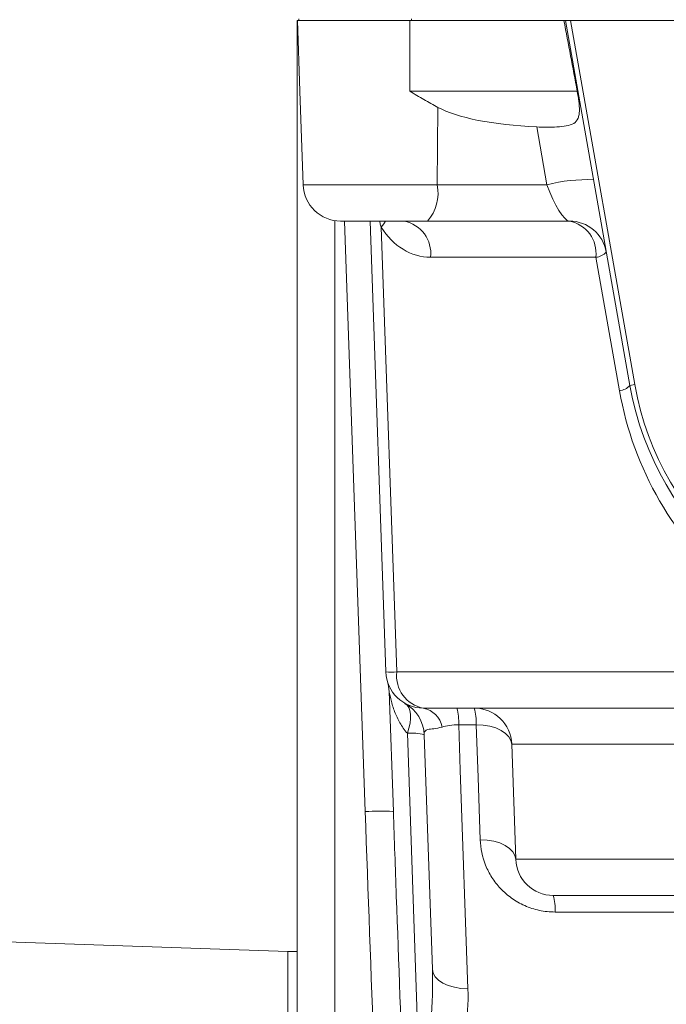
# Model space of a CAD drawing. Header units: millimetres. Extents: x 168 to 893, y 24 to 895.
# Tile 16 of 26: x 204 to 239, y 738 to 790. Entities that reach past the tile are written whole.
import ezdxf

# ---------------------------------------------------------------- set-up
doc = ezdxf.new("R2010")
doc.units = ezdxf.units.MM

msp = doc.modelspace()

# ---------------------------------------------------------------- linework, layer by layer
at = {"color": 7, "linetype": 'Continuous', "lineweight": 15}
for p, q in [((219.001, 722.204), (219.001, 790.067)), ((219.001, 790.067), (219.012, 790.067)), ((219.144, 786.297), (219.012, 790.067)), ((219.012, 790.067), (225.001, 790.067)), ((219.089, 790.167), (219.089, 790.067)), ((225.001, 786.297), (225.001, 790.067)), ((225.001, 790.067), (233.225, 790.067)), ((225.089, 790.167), (225.089, 790.067)), ((233.31, 790.067), (233.225, 790.067)), ((236.745, 770.588), (233.31, 790.067)), ((233.31, 790.067), (233.582, 790.067)), ((233.582, 790.067), (237.008, 770.635)), ((334.421, 790.067), (233.582, 790.067)), ((219.144, 786.297), (219.318, 781.297)), ((225.001, 786.297), (233.936, 786.297)), ((226.472, 781.297), (226.51, 785.436)), ((232.32, 781.297), (231.775, 784.393)), ((226.472, 781.297), (232.32, 781.297)), ((225.955, 779.367), (221.317, 779.367)), ((223.726, 755.297), (222.886, 779.367)), ((223.482, 779.04), (224.312, 755.297)), ((233.518, 779.367), (225.955, 779.367)), ((234.932, 777.436), (226.114, 777.436)), ((236.188, 770.311), (234.932, 777.436)), ((236.745, 770.588), (237.008, 770.635)), ((224.312, 755.297), (242.423, 755.297)), ((224.129, 747.844), (223.905, 754.246)), ((223.905, 754.246), (224.129, 747.844)), ((223.905, 754.246), (223.905, 754.246)), ((243.837, 753.367), (225.725, 753.367)), ((228.546, 752.482), (227.616, 752.482)), ((225.507, 734.006), (224.877, 752.024)), ((226.212, 739.431), (225.775, 751.944)), ((225.775, 751.944), (226.212, 739.431)), ((243.885, 751.436), (230.443, 751.436)), ((230.443, 751.436), (230.658, 745.297)), ((230.658, 745.297), (243.974, 745.297)), ((244.801, 743.367), (232.656, 743.367)), ((218.501, 740.367), (203.501, 740.89)), ((219.001, 740.367), (218.501, 740.367)), ((218.501, 740.367), (218.501, 705.367))]:
    msp.add_line(p, q, dxfattribs=at)
at = {"color": 8, "linetype": 'Continuous', "lineweight": 15}
for p, q in [((219.318, 781.297), (226.472, 781.297)), ((221.001, 779.392), (221.001, 722.134)), ((222.63, 747.844), (221.528, 779.367))]:
    msp.add_line(p, q, dxfattribs=at)
at = {"color": 8, "linetype": 'Continuous', "lineweight": 15, "flags": 128}
for points in [[(223.704, 779.367), (223.617, 779.221), (223.482, 779.04)], [(278.01, 742.482), (263.381, 742.482), (245.171, 742.482), (232.758, 742.482)]]:
    msp.add_lwpolyline(points, dxfattribs=at)
at = {"color": 7, "linetype": 'Continuous', "lineweight": 15, "flags": 128}
for points in [[(224.75, 753.62), (224.865, 753.529), (224.954, 753.399), (225.015, 753.233), (225.047, 753.035), (225.049, 752.809), (225.021, 752.561), (224.963, 752.297), (224.877, 752.024)], [(227.616, 752.482), (227.701, 750.046), (228.109, 738.385)], [(228.546, 752.482), (228.917, 752.46), (229.271, 752.401), (229.596, 752.305), (229.88, 752.176), (230.114, 752.019), (230.29, 751.839), (230.401, 751.643), (230.443, 751.436)], [(228.761, 746.342), (228.645, 749.663), (228.546, 752.482)], [(224.1, 747.853), (224.1, 747.853), (224.129, 747.844)], [(228.761, 746.342), (229.131, 746.321), (229.485, 746.261), (229.81, 746.166), (230.094, 746.037), (230.329, 745.88), (230.504, 745.7), (230.615, 745.503), (230.658, 745.297)], [(228.109, 738.385), (227.738, 738.407), (227.384, 738.466), (227.06, 738.562), (226.775, 738.691), (226.541, 738.848), (226.365, 739.028), (226.254, 739.224), (226.212, 739.431)]]:
    msp.add_lwpolyline(points, dxfattribs=at)
at = {"color": 7, "linetype": 'Continuous', "lineweight": 15}
for centre, radius, start, end in [((221.317, 781.367), 2, 182, 270), ((224.237, 780.862), 2.277, 318.9748, 11.0181), ((234.473, 773.291), 8.29, 87.6858, 105.0479), ((224.364, 777.637), 1.762, 353.4535, 78.9719), ((233.518, 777.367), 2, 10, 90), ((233.181, 777.637), 1.762, 353.4535, 78.9719), ((234.841, 778.314), 0.883, 275.8927, 317.1328), ((236.098, 771.189), 0.883, 275.8927, 317.1328), ((252.501, 773.367), 16, 190, 270), ((252.501, 773.367), 15.732, 190, 270), ((253.915, 773.436), 18, 190, 230.0662), ((224.019, 761.278), 5.988, 267.1981, 272.8019), ((225.725, 755.367), 2, 182, 270), ((226.062, 755.096), 1.762, 173.4535, 258.9719), ((221.906, 754.176), 2, 2.0012, 17.3166), ((223.776, 751.874), 2, 2.0012, 60.8391), ((225.502, 752.145), 1.242, 9.7329, 79.6631), ((224.948, 752.623), 2.672, 356.9708, 16.1632), ((228.444, 751.367), 2, 2, 90), ((225.878, 752.623), 2.672, 356.9708, 16.1633), ((225.107, 749.528), 2.506, 74.5473, 95.2592), ((232.656, 745.367), 2, 182, 270), ((230.088, 742.623), 2.674, 356.9725, 16.1537)]:
    msp.add_arc(centre, radius, start, end, dxfattribs=at)
at = {"color": 8, "linetype": 'Continuous', "lineweight": 15}
msp.add_arc((223.455, 733.455), 14.413, 87.4364, 93.2825, dxfattribs=at)
at = {"color": 7, "linetype": 'Continuous', "lineweight": 15}
for centre, major_axis, ratio, start_param, end_param in [((233.465, 777.669), (-7.287, 41.397), 0.04758, 4.913956, 5.008145), ((233.242, 786.367), (7.469, 0.078), 0.267572, 3.586827, 4.511895), ((232.813, 781.367), (-0.747, 1.993), 0.228601, 1.520225, 3.056115), ((226.072, 781.436), (-0.125, 3.999), 0.81623, 2.187773, 3.116059), ((226.123, 748.099), (-3.817, 109.356), 0.031986, 1.572014, 1.809411), ((226.123, 748.047), (-3.815, 109.256), 0.018294, 1.572014, 1.613285)]:
    msp.add_ellipse(centre, major_axis=major_axis, ratio=ratio, start_param=start_param, end_param=end_param, dxfattribs=at)
at = {"color": 8, "linetype": 'Continuous', "lineweight": 15}
msp.add_ellipse((226.123, 748.047), major_axis=(-3.815, 109.256), ratio=0.018294, start_param=1.613285, end_param=1.809411, dxfattribs=at)
at = {"color": 7, "linetype": 'Continuous', "lineweight": 15}
for points, knots in [([(226.51, 785.436), (226.26, 785.572), (226.01, 785.714), (225.633, 785.93), (225.507, 786.003), (225.255, 786.149), (225.127, 786.224), (225.001, 786.297)], [0, 0, 0, 0, 0.5, 0.5, 0.75, 0.75, 1, 1, 1, 1]), ([(231.775, 784.393), (231.953, 784.385), (232.133, 784.382), (232.499, 784.382), (232.683, 784.385), (233.033, 784.402), (233.203, 784.416), (233.506, 784.472), (233.643, 784.515), (233.855, 784.648), (233.933, 784.741), (234.006, 784.915), (234.023, 784.98), (234.046, 785.117), (234.051, 785.19), (234.055, 785.421), (234.042, 785.587), (233.999, 785.937), (233.97, 786.115), (233.936, 786.297)], [0, 0, 0, 0, 0.125, 0.125, 0.25, 0.25, 0.375, 0.375, 0.5, 0.5, 0.625, 0.625, 0.6875, 0.6875, 0.75, 0.75, 0.875, 0.875, 1, 1, 1, 1]), ([(224.877, 752.024), (224.719, 752.195), (224.592, 752.382), (224.371, 752.771), (224.278, 752.975), (224.121, 753.387), (224.057, 753.595), (223.98, 753.896), (223.957, 753.996), (223.929, 754.127), (223.921, 754.168), (223.909, 754.231), (223.905, 754.25), (223.905, 754.246)], [0, 0, 0, 0, 0.25, 0.25, 0.5, 0.5, 0.75, 0.75, 0.875, 0.875, 0.9375, 0.9375, 1, 1, 1, 1]), ([(226.726, 752.355), (226.567, 752.307), (226.418, 752.284), (226.16, 752.254), (226.053, 752.246), (225.896, 752.207), (225.844, 752.174), (225.783, 752.079), (225.772, 752.017), (225.775, 751.944)], [0, 0, 0, 0, 0.25, 0.25, 0.5, 0.5, 0.75, 0.75, 1, 1, 1, 1]), ([(227.616, 752.482), (227.447, 752.481), (227.287, 752.468), (226.983, 752.423), (226.848, 752.392), (226.726, 752.355)], [0, 0, 0, 0, 0.5, 0.5, 1, 1, 1, 1]), ([(232.758, 742.482), (232.476, 742.482), (232.192, 742.512), (231.648, 742.629), (231.387, 742.714), (231.011, 742.881), (230.888, 742.943), (230.654, 743.077), (230.542, 743.149), (230.22, 743.379), (230.022, 743.553), (229.672, 743.925), (229.519, 744.122), (229.254, 744.536), (229.142, 744.756), (228.872, 745.42), (228.777, 745.875), (228.761, 746.342)], [0, 0, 0, 0, 0.125, 0.125, 0.25, 0.25, 0.3125, 0.3125, 0.375, 0.375, 0.5, 0.5, 0.625, 0.625, 0.75, 0.75, 1, 1, 1, 1]), ([(225.507, 734.006), (225.604, 734.216), (225.683, 734.434), (225.817, 734.873), (225.872, 735.095), (226.016, 735.768), (226.083, 736.224), (226.224, 737.593), (226.244, 738.51), (226.212, 739.431)], [0, 0, 0, 0, 0.125, 0.125, 0.25, 0.25, 0.5, 0.5, 1, 1, 1, 1]), ([(228.109, 738.385), (228.136, 737.622), (228.085, 736.868), (227.872, 735.753), (227.777, 735.384), (227.528, 734.655), (227.375, 734.3), (227.183, 733.96)], [0, 0, 0, 0, 0.5, 0.5, 0.75, 0.75, 1, 1, 1, 1])]:
    msp.add_open_spline(points, degree=3, knots=knots, dxfattribs=at)
at = {"color": 8, "linetype": 'Continuous', "lineweight": 15}
msp.add_open_spline([(223.482, 779.04), (223.471, 779.074), (223.436, 779.18), (223.415, 779.292), (223.4, 779.367)], degree=3, knots=[0, 0, 0, 0, 0.328908, 1, 1, 1, 1], dxfattribs=at)

doc.saveas('drawing.dxf')
